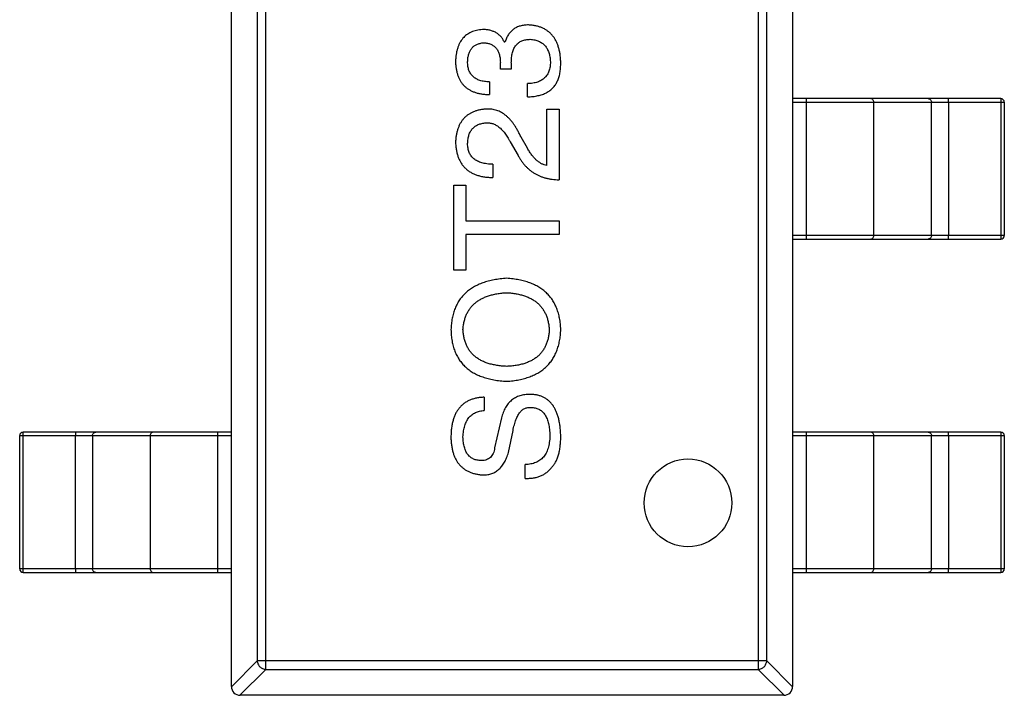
# Model space of a CAD drawing. Header units: millimetres. Extents: x 134 to 283, y 142 to 332.
# Tile 77 of 145: x 208.96 to 211.76, y 183.59 to 185.51. Entities that reach past the tile are written whole.
import ezdxf

# ---------------------------------------------------------------- set-up
doc = ezdxf.new("R2010")
doc.units = ezdxf.units.MM
doc.header["$LTSCALE"] = 0.1
doc.layers.get('0').update_dxf_attribs({"linetype": 'CONTINUOUS'})

msp = doc.modelspace()

# ---------------------------------------------------------------- linework, layer by layer
at = {"color": 7, "linetype": 'Continuous'}
for p, q in [((209.5613, 183.6114), (209.5613, 186.5614)), ((211.1613, 186.5614), (211.1613, 183.6114)), ((209.6351, 186.488), (209.6351, 183.6847)), ((209.6597, 183.6602), (209.6597, 186.5126)), ((211.063, 186.5126), (211.063, 183.6602)), ((211.0875, 183.6847), (211.0875, 186.488)), ((210.3397, 185.4473), (210.3413, 185.4473)), ((210.3282, 185.3702), (210.3282, 185.3899)), ((210.3594, 185.3702), (210.3282, 185.3702)), ((210.3594, 185.3883), (210.3594, 185.3702)), ((210.2971, 185.3342), (210.2971, 185.2981)), ((210.4053, 185.2915), (210.4053, 185.3292)), ((211.7547, 185.2864), (211.1613, 185.2864)), ((211.2003, 185.2864), (211.2003, 184.8864)), ((210.461, 185.2568), (210.4954, 185.2568)), ((210.461, 185.0961), (210.461, 185.2568)), ((210.4954, 185.2568), (210.4954, 185.0551)), ((211.1613, 185.2764), (211.7647, 185.2764)), ((211.3929, 184.8964), (211.3929, 185.2764)), ((211.557, 184.8964), (211.557, 185.2764)), ((211.6058, 185.2764), (211.6058, 184.8964)), ((211.7552, 185.2764), (211.7552, 184.8964)), ((211.7647, 185.2764), (211.7647, 184.8964)), ((210.4053, 185.1453), (210.3872, 185.1764)), ((210.3561, 185.1633), (210.379, 185.124)), ((210.3069, 185.0994), (210.3069, 185.0617)), ((210.1954, 185.0402), (210.2298, 185.0402)), ((210.1954, 184.7976), (210.1954, 185.0402)), ((210.2298, 185.0402), (210.2298, 184.9386)), ((210.2298, 184.9386), (210.4954, 184.9386)), ((210.4954, 184.9386), (210.4954, 184.8993)), ((210.4954, 184.8993), (210.2298, 184.8993)), ((210.2298, 184.8993), (210.2298, 184.7976)), ((211.7647, 184.8964), (211.1613, 184.8964)), ((211.1613, 184.8864), (211.7547, 184.8864)), ((210.2298, 184.7976), (210.1954, 184.7976)), ((210.2823, 184.4357), (210.2823, 184.398)), ((210.3315, 184.3767), (210.3118, 184.2914)), ((208.9579, 184.3264), (209.5613, 184.3264)), ((208.9579, 183.9464), (208.9579, 184.3264)), ((208.9674, 183.9464), (208.9674, 184.3264)), ((209.5613, 184.3364), (208.9679, 184.3364)), ((209.1168, 183.9464), (209.1168, 184.3264)), ((209.1656, 184.3264), (209.1656, 183.9464)), ((209.3297, 184.3264), (209.3297, 183.9464)), ((209.5223, 183.9364), (209.5223, 184.3364)), ((210.3512, 184.2783), (210.3643, 184.3406)), ((211.7547, 184.3364), (211.1613, 184.3364)), ((211.1613, 184.3264), (211.7647, 184.3264)), ((211.2003, 184.3364), (211.2003, 183.9364)), ((211.3929, 183.9464), (211.3929, 184.3264)), ((211.557, 183.9464), (211.557, 184.3264)), ((211.6058, 184.3264), (211.6058, 183.9464)), ((211.7552, 184.3264), (211.7552, 183.9464)), ((211.7647, 184.3264), (211.7647, 183.9464)), ((210.3987, 184.2045), (210.3987, 184.2439)), ((209.5613, 183.9464), (208.9579, 183.9464)), ((208.9679, 183.9364), (209.5613, 183.9364)), ((211.7647, 183.9464), (211.1613, 183.9464)), ((211.1613, 183.9364), (211.7547, 183.9364)), ((209.6351, 183.6847), (209.5613, 183.6109)), ((211.0875, 183.6847), (209.6351, 183.6847)), ((211.1613, 183.6109), (211.0875, 183.6847)), ((209.5859, 183.5864), (209.6597, 183.6602)), ((209.6597, 183.6602), (211.063, 183.6602)), ((211.063, 183.6602), (211.1368, 183.5864)), ((211.1363, 183.5864), (209.5863, 183.5864))]:
    msp.add_line(p, q, dxfattribs=at)
msp.add_circle((210.863, 184.1347), 0.125, dxfattribs=at)
for centre, radius, start, end in [((211.7547, 185.2764), 0.01, 0, 89.9999), ((211.7547, 184.8964), 0.01, 270, 0), ((208.9679, 184.3264), 0.01, 90, 180), ((211.7547, 184.3264), 0.01, 0, 89.9999), ((208.9679, 183.9464), 0.01, 180, 269.9999), ((211.7547, 183.9464), 0.01, 270, 0), ((209.5863, 183.6114), 0.025, 180, 270), ((211.1363, 183.6114), 0.025, 270, 0)]:
    msp.add_arc(centre, radius, start, end, dxfattribs=at)
for points, knots in [([(210.2774, 185.4833), (210.2744, 185.4831), (210.2686, 185.4826), (210.2601, 185.481), (210.2523, 185.4788), (210.2449, 185.476), (210.2381, 185.4726), (210.2319, 185.4685), (210.2262, 185.4638), (210.2211, 185.4584), (210.2165, 185.4524), (210.2126, 185.4458), (210.2091, 185.4386), (210.2063, 185.4307), (210.2039, 185.4222), (210.2022, 185.4131), (210.2008, 185.4033), (210.2005, 185.3966), (210.2003, 185.3932)], [0, 0, 0, 0, 0.067521, 0.132139, 0.193339, 0.252064, 0.309083, 0.364848, 0.420021, 0.475612, 0.532002, 0.589602, 0.649896, 0.712634, 0.778603, 0.848416, 0.922155, 1, 1, 1, 1]), ([(210.3397, 185.4473), (210.3382, 185.4501), (210.3354, 185.4557), (210.3299, 185.4632), (210.3234, 185.4694), (210.316, 185.4746), (210.3076, 185.4785), (210.2983, 185.4814), (210.2882, 185.4831), (210.2811, 185.4833), (210.2774, 185.4833)], [0, 0, 0, 0, 0.125227, 0.244792, 0.361427, 0.478215, 0.59667, 0.722058, 0.856314, 1, 1, 1, 1]), ([(210.4085, 185.4965), (210.4064, 185.4964), (210.4022, 185.4964), (210.3961, 185.4957), (210.3902, 185.4949), (210.3847, 185.4934), (210.3794, 185.4918), (210.3745, 185.4896), (210.3698, 185.4871), (210.3654, 185.4843), (210.3614, 185.481), (210.3576, 185.4773), (210.3542, 185.4732), (210.3509, 185.4688), (210.3481, 185.4639), (210.3454, 185.4588), (210.3432, 185.4532), (210.342, 185.4493), (210.3413, 185.4473)], [0, 0, 0, 0, 0.071215, 0.138707, 0.20396, 0.266995, 0.327734, 0.387609, 0.445602, 0.503345, 0.561136, 0.618597, 0.677672, 0.738255, 0.799989, 0.863961, 0.930555, 1, 1, 1, 1]), ([(210.5003, 185.3899), (210.5001, 185.394), (210.4998, 185.402), (210.4984, 185.4136), (210.4963, 185.4245), (210.4935, 185.4346), (210.4902, 185.4439), (210.4861, 185.4525), (210.4813, 185.4604), (210.4759, 185.4675), (210.4698, 185.4738), (210.463, 185.4793), (210.4556, 185.4841), (210.4474, 185.4881), (210.4387, 185.4914), (210.4292, 185.4939), (210.4191, 185.4957), (210.4121, 185.4962), (210.4085, 185.4965)], [0, 0, 0, 0, 0.078078, 0.151942, 0.221594, 0.28726, 0.350176, 0.409768, 0.467648, 0.523784, 0.578904, 0.634014, 0.689819, 0.746826, 0.805875, 0.867063, 0.931764, 1, 1, 1, 1]), ([(210.3594, 185.3883), (210.3594, 185.391), (210.3594, 185.3962), (210.3601, 185.4039), (210.3611, 185.411), (210.3627, 185.4176), (210.3645, 185.4236), (210.3668, 185.4292), (210.3696, 185.4342), (210.3728, 185.4387), (210.3764, 185.4427), (210.3804, 185.4461), (210.3849, 185.449), (210.3898, 185.4514), (210.3951, 185.4532), (210.4008, 185.4546), (210.407, 185.4554), (210.4113, 185.4554), (210.4135, 185.4555)], [0, 0, 0, 0, 0.082495, 0.159728, 0.232496, 0.300725, 0.365163, 0.425859, 0.483728, 0.538892, 0.592921, 0.646195, 0.699968, 0.754746, 0.811387, 0.870806, 0.933482, 1, 1, 1, 1]), ([(210.4135, 185.4555), (210.4156, 185.4553), (210.4199, 185.455), (210.4261, 185.4539), (210.4319, 185.4524), (210.4373, 185.4504), (210.4423, 185.4479), (210.447, 185.4451), (210.4511, 185.4417), (210.455, 185.4379), (210.4584, 185.4336), (210.4613, 185.4289), (210.464, 185.4238), (210.4661, 185.4182), (210.4679, 185.4122), (210.4693, 185.4057), (210.4703, 185.3988), (210.4707, 185.394), (210.4708, 185.3915)], [0, 0, 0, 0, 0.068514, 0.133941, 0.195994, 0.255362, 0.312994, 0.369441, 0.424687, 0.480522, 0.537148, 0.594801, 0.654411, 0.716817, 0.781981, 0.850498, 0.923306, 1, 1, 1, 1]), ([(210.2348, 185.3915), (210.2349, 185.3936), (210.235, 185.3976), (210.2358, 185.4034), (210.2368, 185.4088), (210.2381, 185.4139), (210.2398, 185.4187), (210.2419, 185.423), (210.2442, 185.4269), (210.247, 185.4305), (210.25, 185.4338), (210.2534, 185.4365), (210.2571, 185.4391), (210.2612, 185.4411), (210.2656, 185.4428), (210.2703, 185.4441), (210.2754, 185.4451), (210.2789, 185.4455), (210.2807, 185.4456)], [0, 0, 0, 0, 0.078051, 0.151197, 0.220412, 0.286742, 0.34933, 0.409464, 0.467368, 0.52298, 0.578639, 0.633998, 0.690142, 0.746855, 0.805868, 0.867776, 0.932345, 1, 1, 1, 1]), ([(210.2807, 185.4456), (210.2825, 185.4455), (210.2862, 185.4453), (210.2914, 185.4445), (210.2963, 185.4433), (210.3008, 185.4417), (210.305, 185.4396), (210.3089, 185.4371), (210.3124, 185.4342), (210.3156, 185.4309), (210.3184, 185.4272), (210.3208, 185.4231), (210.323, 185.4186), (210.3247, 185.4136), (210.3261, 185.4083), (210.3272, 185.4025), (210.3279, 185.3963), (210.3281, 185.3921), (210.3282, 185.3899)], [0, 0, 0, 0, 0.067741, 0.131599, 0.192143, 0.249977, 0.306453, 0.361639, 0.416449, 0.471489, 0.527582, 0.584873, 0.644974, 0.70814, 0.77492, 0.845909, 0.920585, 1, 1, 1, 1]), ([(210.2003, 185.3932), (210.2005, 185.3894), (210.2007, 185.3821), (210.2021, 185.3714), (210.204, 185.3615), (210.2068, 185.3523), (210.2103, 185.3438), (210.2145, 185.336), (210.2195, 185.3289), (210.2252, 185.3226), (210.2317, 185.3169), (210.2389, 185.3121), (210.2468, 185.3079), (210.2555, 185.3044), (210.2648, 185.3017), (210.2749, 185.2998), (210.2858, 185.2985), (210.2932, 185.2982), (210.2971, 185.2981)], [0, 0, 0, 0, 0.073232, 0.142595, 0.207997, 0.270074, 0.329156, 0.386529, 0.441846, 0.496976, 0.551877, 0.607941, 0.665637, 0.725446, 0.788542, 0.855101, 0.925196, 1, 1, 1, 1]), ([(210.2971, 185.3342), (210.2945, 185.3343), (210.2897, 185.3345), (210.2826, 185.3354), (210.276, 185.3365), (210.2699, 185.3382), (210.2643, 185.3404), (210.2591, 185.3429), (210.2544, 185.3458), (210.2503, 185.3492), (210.2466, 185.353), (210.2434, 185.3573), (210.2407, 185.362), (210.2385, 185.3671), (210.2368, 185.3726), (210.2356, 185.3785), (210.2349, 185.3849), (210.2348, 185.3893), (210.2348, 185.3915)], [0, 0, 0, 0, 0.078134, 0.15164, 0.221358, 0.286689, 0.348614, 0.407697, 0.464247, 0.520153, 0.574432, 0.629291, 0.684538, 0.742032, 0.801329, 0.863637, 0.930123, 1, 1, 1, 1]), ([(210.4708, 185.3915), (210.4708, 185.3891), (210.4707, 185.3843), (210.4699, 185.3774), (210.4686, 185.3709), (210.4668, 185.365), (210.4646, 185.3594), (210.4617, 185.3543), (210.4583, 185.3497), (210.4545, 185.3455), (210.4501, 185.3419), (210.4452, 185.3387), (210.4398, 185.3359), (210.4339, 185.3336), (210.4274, 185.3318), (210.4205, 185.3305), (210.4131, 185.3295), (210.4079, 185.3294), (210.4053, 185.3292)], [0, 0, 0, 0, 0.071272, 0.13882, 0.201858, 0.262757, 0.320043, 0.376709, 0.431462, 0.486034, 0.541209, 0.597703, 0.65589, 0.717768, 0.782056, 0.850407, 0.92277, 1, 1, 1, 1]), ([(210.4905, 185.3358), (210.4913, 185.3375), (210.4929, 185.341), (210.4949, 185.3467), (210.4966, 185.3527), (210.4979, 185.3593), (210.499, 185.3663), (210.4998, 185.3738), (210.5002, 185.3817), (210.5003, 185.3871), (210.5003, 185.3899)], [0, 0, 0, 0, 0.101955, 0.208983, 0.322698, 0.44339, 0.570851, 0.70629, 0.84885, 1, 1, 1, 1]), ([(210.4053, 185.2915), (210.4079, 185.2916), (210.4132, 185.2918), (210.4208, 185.2925), (210.4281, 185.2935), (210.4351, 185.2949), (210.4417, 185.2965), (210.4479, 185.2984), (210.4538, 185.3008), (210.4593, 185.3033), (210.4645, 185.3063), (210.4693, 185.3095), (210.4738, 185.3131), (210.4779, 185.317), (210.4816, 185.3212), (210.4849, 185.3258), (210.488, 185.3306), (210.4897, 185.3341), (210.4905, 185.3358)], [0, 0, 0, 0, 0.078937, 0.154495, 0.226898, 0.296844, 0.363348, 0.427781, 0.48946, 0.549586, 0.607902, 0.664733, 0.720805, 0.776157, 0.831175, 0.886736, 0.943094, 1, 1, 1, 1]), ([(211.3929, 185.2764), (211.3929, 185.2777), (211.3924, 185.2803), (211.3904, 185.2836), (211.3873, 185.2859), (211.3847, 185.2864), (211.3835, 185.2864)], [0, 0, 0, 0, 0.257168, 0.51015, 0.757191, 1, 1, 1, 1]), ([(211.5476, 185.2864), (211.5488, 185.2864), (211.5513, 185.2859), (211.5544, 185.2836), (211.5565, 185.2803), (211.557, 185.2777), (211.557, 185.2764)], [0, 0, 0, 0, 0.242809, 0.48985, 0.742832, 1, 1, 1, 1]), ([(211.6058, 185.2764), (211.6058, 185.277), (211.6058, 185.2783), (211.6057, 185.2802), (211.6057, 185.2819), (211.6056, 185.2834), (211.6056, 185.2846), (211.6055, 185.2854), (211.6054, 185.2859), (211.6054, 185.2862), (211.6053, 185.2863), (211.6053, 185.2864), (211.6053, 185.2864)], [0, 0, 0, 0, 0.193983, 0.380898, 0.552981, 0.703877, 0.827918, 0.920311, 0.953571, 0.977793, 0.992993, 1, 1, 1, 1]), ([(211.7547, 185.2864), (211.7547, 185.2864), (211.7548, 185.2863), (211.7548, 185.2862), (211.7549, 185.2859), (211.755, 185.2854), (211.755, 185.2846), (211.7551, 185.2834), (211.7552, 185.2819), (211.7552, 185.2802), (211.7552, 185.2783), (211.7552, 185.277), (211.7552, 185.2764)], [0, 0, 0, 0, 0.007007, 0.022207, 0.046429, 0.079689, 0.172082, 0.296123, 0.447019, 0.619102, 0.806017, 1, 1, 1, 1]), ([(210.2889, 185.2568), (210.2855, 185.2565), (210.2789, 185.2559), (210.2693, 185.2544), (210.2603, 185.2521), (210.252, 185.2492), (210.2443, 185.2457), (210.2372, 185.2415), (210.2307, 185.2366), (210.2248, 185.231), (210.2196, 185.2248), (210.2149, 185.218), (210.2109, 185.2104), (210.2075, 185.2023), (210.2048, 185.1934), (210.2026, 185.184), (210.2011, 185.1739), (210.2006, 185.1669), (210.2003, 185.1633)], [0, 0, 0, 0, 0.070688, 0.137741, 0.201612, 0.262778, 0.321223, 0.378455, 0.434411, 0.490146, 0.546362, 0.603392, 0.662208, 0.723401, 0.787372, 0.85442, 0.925153, 1, 1, 1, 1]), ([(210.3872, 185.1764), (210.3857, 185.1798), (210.3826, 185.1864), (210.3776, 185.1959), (210.3724, 185.2046), (210.3671, 185.2127), (210.3616, 185.2202), (210.3559, 185.2269), (210.35, 185.233), (210.3439, 185.2383), (210.3377, 185.243), (210.3312, 185.247), (210.3246, 185.2504), (210.3178, 185.2531), (210.3108, 185.255), (210.3036, 185.2563), (210.2963, 185.257), (210.2914, 185.2568), (210.2889, 185.2568)], [0, 0, 0, 0, 0.082731, 0.161257, 0.236138, 0.307554, 0.375712, 0.440848, 0.502916, 0.562567, 0.619798, 0.675716, 0.73039, 0.78386, 0.837315, 0.890547, 0.944917, 1, 1, 1, 1]), ([(210.2348, 185.1584), (210.2349, 185.1606), (210.2351, 185.165), (210.2358, 185.1714), (210.2371, 185.1774), (210.2385, 185.1829), (210.2405, 185.1881), (210.2428, 185.1928), (210.2455, 185.1971), (210.2486, 185.2011), (210.2521, 185.2045), (210.256, 185.2077), (210.2603, 185.2103), (210.2649, 185.2126), (210.27, 185.2144), (210.2754, 185.2159), (210.2812, 185.2169), (210.2852, 185.2172), (210.2872, 185.2174)], [0, 0, 0, 0, 0.076112, 0.148436, 0.216883, 0.281466, 0.34298, 0.402356, 0.459881, 0.51546, 0.571111, 0.62658, 0.683162, 0.741007, 0.801404, 0.863825, 0.930544, 1, 1, 1, 1]), ([(210.2872, 185.2174), (210.2888, 185.2175), (210.2921, 185.2177), (210.2969, 185.2174), (210.3016, 185.2166), (210.3063, 185.2154), (210.3109, 185.2136), (210.3154, 185.2114), (210.3199, 185.2087), (210.3242, 185.2055), (210.3285, 185.2019), (210.3327, 185.1978), (210.3368, 185.1932), (210.3408, 185.1882), (210.3448, 185.1826), (210.3487, 185.1766), (210.3525, 185.1702), (210.3549, 185.1656), (210.3561, 185.1633)], [0, 0, 0, 0, 0.052237, 0.103888, 0.155485, 0.207395, 0.259864, 0.31356, 0.369176, 0.4266, 0.486836, 0.550048, 0.61567, 0.685271, 0.75824, 0.834614, 0.915635, 1, 1, 1, 1]), ([(210.2003, 185.1633), (210.2005, 185.1593), (210.2009, 185.1514), (210.2025, 185.14), (210.2049, 185.1294), (210.208, 185.1195), (210.212, 185.1105), (210.2167, 185.1021), (210.2221, 185.0945), (210.2285, 185.0878), (210.2356, 185.0818), (210.2435, 185.0765), (210.2522, 185.0721), (210.2616, 185.0684), (210.2718, 185.0655), (210.2828, 185.0634), (210.2946, 185.0621), (210.3027, 185.0618), (210.3069, 185.0617)], [0, 0, 0, 0, 0.07282, 0.141057, 0.2062, 0.267672, 0.326735, 0.383519, 0.439188, 0.494454, 0.549628, 0.605958, 0.66397, 0.72402, 0.787502, 0.854127, 0.925065, 1, 1, 1, 1]), ([(210.3069, 185.0994), (210.304, 185.0995), (210.2983, 185.0997), (210.2901, 185.1006), (210.2825, 185.1018), (210.2754, 185.1035), (210.269, 185.1058), (210.263, 185.1083), (210.2576, 185.1113), (210.2528, 185.1149), (210.2485, 185.1187), (210.2448, 185.1231), (210.2417, 185.128), (210.2391, 185.1332), (210.2372, 185.1389), (210.2358, 185.145), (210.2349, 185.1515), (210.2348, 185.1561), (210.2348, 185.1584)], [0, 0, 0, 0, 0.082594, 0.15978, 0.232961, 0.301462, 0.365595, 0.426678, 0.484662, 0.540809, 0.595146, 0.648401, 0.702272, 0.757102, 0.813447, 0.872233, 0.934055, 1, 1, 1, 1]), ([(210.461, 185.0961), (210.4584, 185.0966), (210.4532, 185.0977), (210.4456, 185.1009), (210.4383, 185.1053), (210.4312, 185.1109), (210.4243, 185.1177), (210.4177, 185.1257), (210.4112, 185.135), (210.4073, 185.1418), (210.4053, 185.1453)], [0, 0, 0, 0, 0.103034, 0.208166, 0.318255, 0.434664, 0.559728, 0.695394, 0.841708, 1, 1, 1, 1]), ([(210.379, 185.124), (210.3805, 185.1212), (210.3836, 185.1158), (210.3886, 185.1082), (210.394, 185.101), (210.3997, 185.0945), (210.4058, 185.0883), (210.4122, 185.0828), (210.419, 185.0776), (210.4261, 185.0731), (210.4336, 185.069), (210.4414, 185.0655), (210.4495, 185.0624), (210.4581, 185.0599), (210.4669, 185.0579), (210.4761, 185.0565), (210.4856, 185.0555), (210.4921, 185.0552), (210.4954, 185.0551)], [0, 0, 0, 0, 0.065828, 0.130094, 0.192451, 0.254037, 0.313974, 0.373757, 0.433048, 0.492243, 0.551902, 0.611758, 0.672678, 0.734814, 0.798569, 0.863693, 0.930488, 1, 1, 1, 1]), ([(211.3835, 184.8864), (211.3847, 184.8864), (211.3873, 184.8869), (211.3904, 184.8892), (211.3924, 184.8925), (211.3929, 184.8951), (211.3929, 184.8964)], [0, 0, 0, 0, 0.242809, 0.48985, 0.742832, 1, 1, 1, 1]), ([(211.557, 184.8964), (211.557, 184.8951), (211.5565, 184.8925), (211.5544, 184.8892), (211.5513, 184.8869), (211.5488, 184.8864), (211.5476, 184.8864)], [0, 0, 0, 0, 0.257168, 0.51015, 0.757191, 1, 1, 1, 1]), ([(211.6053, 184.8864), (211.6053, 184.8864), (211.6053, 184.8865), (211.6054, 184.8866), (211.6054, 184.8868), (211.6055, 184.8873), (211.6056, 184.8882), (211.6056, 184.8894), (211.6057, 184.8909), (211.6057, 184.8926), (211.6058, 184.8945), (211.6058, 184.8957), (211.6058, 184.8964)], [0, 0, 0, 0, 0.007007, 0.022207, 0.046429, 0.079688, 0.172082, 0.296123, 0.447019, 0.619102, 0.806017, 1, 1, 1, 1]), ([(211.7552, 184.8964), (211.7552, 184.8957), (211.7552, 184.8945), (211.7552, 184.8926), (211.7552, 184.8909), (211.7551, 184.8894), (211.755, 184.8882), (211.755, 184.8873), (211.7549, 184.8868), (211.7548, 184.8866), (211.7548, 184.8865), (211.7547, 184.8864), (211.7547, 184.8864)], [0, 0, 0, 0, 0.193983, 0.380898, 0.552981, 0.703877, 0.827918, 0.920311, 0.953571, 0.977793, 0.992993, 1, 1, 1, 1]), ([(210.3462, 184.7745), (210.34, 184.774), (210.3279, 184.7731), (210.3103, 184.7703), (210.2939, 184.7666), (210.2787, 184.762), (210.2646, 184.7563), (210.2517, 184.7497), (210.2399, 184.7419), (210.2293, 184.7333), (210.2199, 184.7236), (210.2116, 184.713), (210.2046, 184.7013), (210.1987, 184.6887), (210.1941, 184.675), (210.1905, 184.6604), (210.1882, 184.6448), (210.1875, 184.6341), (210.1872, 184.6286)], [0, 0, 0, 0, 0.077567, 0.150676, 0.219857, 0.285465, 0.347921, 0.407823, 0.465422, 0.52175, 0.577087, 0.632521, 0.688224, 0.745558, 0.804966, 0.866649, 0.931596, 1, 1, 1, 1]), ([(210.5003, 184.6286), (210.5, 184.6341), (210.4995, 184.6448), (210.4971, 184.6604), (210.4937, 184.675), (210.4892, 184.6887), (210.4834, 184.7013), (210.4766, 184.713), (210.4686, 184.7236), (210.4595, 184.7333), (210.4492, 184.7419), (210.4378, 184.7496), (210.4253, 184.7563), (210.4117, 184.7619), (210.3969, 184.7666), (210.381, 184.7703), (210.364, 184.7731), (210.3523, 184.774), (210.3462, 184.7745)], [0, 0, 0, 0, 0.069543, 0.135551, 0.198218, 0.258467, 0.316451, 0.372703, 0.428457, 0.483848, 0.539952, 0.597251, 0.656588, 0.718448, 0.783219, 0.851581, 0.92366, 1, 1, 1, 1]), ([(210.2216, 184.6286), (210.222, 184.6326), (210.2227, 184.6404), (210.2249, 184.6516), (210.2278, 184.6622), (210.2317, 184.672), (210.2365, 184.6811), (210.2421, 184.6895), (210.2486, 184.6972), (210.256, 184.7042), (210.2643, 184.7104), (210.2734, 184.7159), (210.2834, 184.7207), (210.2943, 184.7247), (210.3061, 184.728), (210.3187, 184.7306), (210.3322, 184.7326), (210.3415, 184.7332), (210.3462, 184.7335)], [0, 0, 0, 0, 0.066185, 0.128757, 0.188826, 0.247016, 0.303201, 0.358331, 0.413554, 0.469092, 0.525618, 0.584057, 0.64487, 0.708721, 0.775674, 0.846303, 0.920903, 1, 1, 1, 1]), ([(210.3462, 184.7335), (210.3509, 184.7332), (210.3599, 184.7326), (210.373, 184.7306), (210.3853, 184.728), (210.3967, 184.7248), (210.4073, 184.7207), (210.417, 184.7159), (210.426, 184.7104), (210.434, 184.7041), (210.4412, 184.6972), (210.4475, 184.6895), (210.453, 184.6811), (210.4578, 184.672), (210.4615, 184.6622), (210.4644, 184.6516), (210.4666, 184.6404), (210.4672, 184.6326), (210.4676, 184.6286)], [0, 0, 0, 0, 0.077942, 0.152007, 0.221727, 0.288073, 0.351, 0.411526, 0.469701, 0.526016, 0.581668, 0.637084, 0.692684, 0.749573, 0.808409, 0.869306, 0.932836, 1, 1, 1, 1]), ([(210.1872, 184.6286), (210.1875, 184.6229), (210.188, 184.612), (210.1902, 184.596), (210.1935, 184.5811), (210.1981, 184.5672), (210.2039, 184.5543), (210.2109, 184.5425), (210.2191, 184.5316), (210.2285, 184.5218), (210.2391, 184.5131), (210.2509, 184.5053), (210.2639, 184.4986), (210.2781, 184.4931), (210.2934, 184.4885), (210.31, 184.4849), (210.3277, 184.4823), (210.3399, 184.4815), (210.3462, 184.481)], [0, 0, 0, 0, 0.069152, 0.134813, 0.197211, 0.256568, 0.314021, 0.370015, 0.425333, 0.480469, 0.536197, 0.593559, 0.65308, 0.715045, 0.780396, 0.8495, 0.922535, 1, 1, 1, 1]), ([(210.3462, 184.5237), (210.3414, 184.5239), (210.332, 184.5244), (210.3184, 184.5263), (210.3056, 184.5286), (210.2937, 184.5318), (210.2828, 184.5358), (210.2727, 184.5405), (210.2635, 184.546), (210.2552, 184.5522), (210.2478, 184.5592), (210.2413, 184.5669), (210.2357, 184.5753), (210.2311, 184.5845), (210.2273, 184.5945), (210.2245, 184.6052), (210.2225, 184.6166), (210.2219, 184.6245), (210.2216, 184.6286)], [0, 0, 0, 0, 0.079527, 0.154518, 0.225493, 0.292262, 0.355914, 0.416367, 0.47473, 0.531171, 0.586124, 0.640791, 0.696133, 0.751962, 0.809861, 0.870342, 0.93333, 1, 1, 1, 1]), ([(210.3462, 184.481), (210.3523, 184.4815), (210.364, 184.4825), (210.381, 184.4852), (210.3969, 184.489), (210.4117, 184.4937), (210.4253, 184.4994), (210.4378, 184.5061), (210.4492, 184.5139), (210.4595, 184.5227), (210.4686, 184.5324), (210.4766, 184.5432), (210.4834, 184.555), (210.4891, 184.5678), (210.4937, 184.5816), (210.4971, 184.5964), (210.4995, 184.6121), (210.5, 184.623), (210.5003, 184.6286)], [0, 0, 0, 0, 0.075921, 0.147605, 0.21565, 0.280144, 0.341762, 0.400894, 0.458022, 0.514147, 0.569605, 0.625256, 0.681857, 0.740217, 0.800617, 0.86368, 0.930079, 1, 1, 1, 1]), ([(210.4676, 184.6286), (210.4673, 184.6245), (210.4668, 184.6166), (210.4648, 184.6052), (210.462, 184.5945), (210.4584, 184.5845), (210.4538, 184.5754), (210.4484, 184.5669), (210.4421, 184.5592), (210.4348, 184.5522), (210.4268, 184.546), (210.4179, 184.5405), (210.408, 184.5359), (210.3973, 184.5318), (210.3858, 184.5286), (210.3734, 184.5262), (210.3601, 184.5244), (210.3509, 184.5239), (210.3462, 184.5237)], [0, 0, 0, 0, 0.06765, 0.131591, 0.192902, 0.251442, 0.307964, 0.363592, 0.418442, 0.47374, 0.529963, 0.587768, 0.647917, 0.710953, 0.777434, 0.847168, 0.921622, 1, 1, 1, 1]), ([(210.4135, 184.4439), (210.4108, 184.4438), (210.4056, 184.4438), (210.3979, 184.443), (210.3907, 184.4416), (210.3838, 184.4398), (210.3773, 184.4375), (210.3712, 184.4345), (210.3654, 184.4311), (210.3601, 184.4272), (210.3551, 184.4227), (210.3505, 184.4177), (210.3464, 184.4121), (210.3427, 184.406), (210.3392, 184.3994), (210.3362, 184.3923), (210.3336, 184.3847), (210.3322, 184.3794), (210.3315, 184.3767)], [0, 0, 0, 0, 0.069111, 0.134881, 0.198727, 0.259407, 0.319007, 0.377056, 0.434317, 0.491571, 0.548636, 0.606792, 0.666243, 0.727818, 0.791484, 0.858071, 0.927249, 1, 1, 1, 1]), ([(210.5003, 184.3258), (210.5001, 184.3305), (210.4998, 184.3397), (210.4984, 184.3529), (210.4964, 184.3652), (210.4938, 184.3767), (210.4907, 184.3873), (210.4867, 184.3969), (210.4824, 184.4057), (210.4772, 184.4136), (210.4714, 184.4206), (210.465, 184.4266), (210.458, 184.4318), (210.4502, 184.4361), (210.4419, 184.4394), (210.433, 184.4419), (210.4234, 184.4434), (210.4168, 184.4437), (210.4135, 184.4439)], [0, 0, 0, 0, 0.08539, 0.165926, 0.241159, 0.312046, 0.378904, 0.441563, 0.500906, 0.55769, 0.612, 0.665045, 0.717904, 0.770385, 0.824307, 0.880048, 0.938483, 1, 1, 1, 1]), ([(210.2823, 184.4357), (210.2785, 184.4355), (210.271, 184.4351), (210.2602, 184.4333), (210.2501, 184.4308), (210.2408, 184.4274), (210.2321, 184.4232), (210.2243, 184.4179), (210.2172, 184.4119), (210.2108, 184.405), (210.2052, 184.3972), (210.2003, 184.3887), (210.1963, 184.3791), (210.193, 184.3688), (210.1904, 184.3576), (210.1885, 184.3456), (210.1874, 184.3327), (210.1873, 184.3239), (210.1872, 184.3193)], [0, 0, 0, 0, 0.067746, 0.131468, 0.192012, 0.249947, 0.305924, 0.360562, 0.415062, 0.46941, 0.524967, 0.582613, 0.642659, 0.706195, 0.77304, 0.844305, 0.919608, 1, 1, 1, 1]), ([(210.2216, 184.3226), (210.2218, 184.3255), (210.2221, 184.3312), (210.2232, 184.3394), (210.2247, 184.3471), (210.2266, 184.3542), (210.2289, 184.3609), (210.2316, 184.367), (210.2348, 184.3725), (210.2383, 184.3775), (210.2424, 184.382), (210.2468, 184.3859), (210.2517, 184.3894), (210.257, 184.3921), (210.2627, 184.3945), (210.2689, 184.3962), (210.2754, 184.3975), (210.28, 184.3978), (210.2823, 184.398)], [0, 0, 0, 0, 0.080942, 0.15724, 0.229821, 0.297692, 0.36242, 0.423911, 0.482196, 0.539298, 0.594482, 0.64892, 0.70322, 0.758404, 0.815258, 0.874182, 0.93522, 1, 1, 1, 1]), ([(210.3643, 184.3406), (210.3648, 184.3435), (210.3659, 184.3491), (210.3679, 184.3573), (210.37, 184.3648), (210.3725, 184.3716), (210.3751, 184.3779), (210.3779, 184.3835), (210.381, 184.3886), (210.3842, 184.393), (210.3877, 184.3968), (210.3914, 184.4001), (210.3954, 184.4027), (210.3996, 184.4046), (210.404, 184.406), (210.4086, 184.4067), (210.4134, 184.4068), (210.4167, 184.4064), (210.4184, 184.4062)], [0, 0, 0, 0, 0.0932, 0.181198, 0.26306, 0.339627, 0.41092, 0.477479, 0.538825, 0.596824, 0.650619, 0.702235, 0.751666, 0.79967, 0.847759, 0.896274, 0.946739, 1, 1, 1, 1]), ([(210.4184, 184.4062), (210.4204, 184.4061), (210.4243, 184.4059), (210.4299, 184.4046), (210.4351, 184.403), (210.44, 184.4006), (210.4446, 184.3977), (210.4487, 184.3941), (210.4524, 184.39), (210.4558, 184.3852), (210.4588, 184.3799), (210.4614, 184.3739), (210.4637, 184.3674), (210.4656, 184.3602), (210.467, 184.3525), (210.4681, 184.3441), (210.4689, 184.3352), (210.4691, 184.329), (210.4692, 184.3258)], [0, 0, 0, 0, 0.05617, 0.109836, 0.161504, 0.212099, 0.262487, 0.313111, 0.36568, 0.419737, 0.477556, 0.53817, 0.603387, 0.672532, 0.746929, 0.825941, 0.910245, 1, 1, 1, 1]), ([(208.9674, 184.3264), (208.9674, 184.327), (208.9674, 184.3283), (208.9674, 184.3302), (208.9675, 184.3319), (208.9675, 184.3334), (208.9676, 184.3346), (208.9677, 184.3354), (208.9677, 184.3359), (208.9678, 184.3362), (208.9678, 184.3363), (208.9679, 184.3364), (208.9679, 184.3364)], [0, 0, 0, 0, 0.193983, 0.380898, 0.552981, 0.703877, 0.827918, 0.920311, 0.953571, 0.977793, 0.992993, 1, 1, 1, 1]), ([(209.1174, 184.3364), (209.1173, 184.3364), (209.1173, 184.3363), (209.1173, 184.3362), (209.1172, 184.3359), (209.1171, 184.3354), (209.1171, 184.3346), (209.117, 184.3334), (209.1169, 184.3319), (209.1169, 184.3302), (209.1168, 184.3283), (209.1168, 184.327), (209.1168, 184.3264)], [0, 0, 0, 0, 0.007007, 0.022207, 0.046429, 0.079689, 0.172082, 0.296123, 0.447019, 0.619102, 0.806017, 1, 1, 1, 1]), ([(209.1656, 184.3264), (209.1656, 184.3277), (209.1661, 184.3303), (209.1682, 184.3336), (209.1713, 184.3359), (209.1738, 184.3364), (209.175, 184.3364)], [0, 0, 0, 0, 0.257168, 0.51015, 0.757191, 1, 1, 1, 1]), ([(209.3391, 184.3364), (209.3379, 184.3364), (209.3354, 184.3359), (209.3322, 184.3336), (209.3302, 184.3303), (209.3297, 184.3277), (209.3297, 184.3264)], [0, 0, 0, 0, 0.242809, 0.48985, 0.742832, 1, 1, 1, 1]), ([(210.4692, 184.3258), (210.4691, 184.3226), (210.4688, 184.3163), (210.4678, 184.3072), (210.4664, 184.2986), (210.4643, 184.2907), (210.4618, 184.2834), (210.4587, 184.2767), (210.455, 184.2706), (210.4509, 184.2651), (210.4462, 184.2603), (210.4409, 184.2561), (210.4352, 184.2524), (210.4289, 184.2495), (210.4221, 184.2471), (210.4147, 184.2454), (210.4069, 184.2442), (210.4015, 184.244), (210.3987, 184.2439)], [0, 0, 0, 0, 0.079335, 0.15404, 0.224955, 0.291021, 0.353982, 0.414027, 0.47178, 0.527247, 0.581879, 0.636096, 0.691322, 0.747597, 0.806328, 0.867466, 0.932039, 1, 1, 1, 1]), ([(210.4741, 184.2357), (210.4762, 184.238), (210.4806, 184.2428), (210.4859, 184.2512), (210.4904, 184.2608), (210.4941, 184.2716), (210.4968, 184.2835), (210.4989, 184.2966), (210.5001, 184.3108), (210.5003, 184.3207), (210.5003, 184.3258)], [0, 0, 0, 0, 0.09804, 0.200818, 0.309803, 0.427378, 0.554601, 0.691373, 0.839613, 1, 1, 1, 1]), ([(211.3929, 184.3264), (211.3929, 184.3277), (211.3924, 184.3303), (211.3904, 184.3336), (211.3873, 184.3359), (211.3847, 184.3364), (211.3835, 184.3364)], [0, 0, 0, 0, 0.257168, 0.51015, 0.757191, 1, 1, 1, 1]), ([(211.5476, 184.3364), (211.5488, 184.3364), (211.5513, 184.3359), (211.5544, 184.3336), (211.5565, 184.3303), (211.557, 184.3277), (211.557, 184.3264)], [0, 0, 0, 0, 0.242809, 0.48985, 0.742832, 1, 1, 1, 1]), ([(211.6058, 184.3264), (211.6058, 184.327), (211.6058, 184.3283), (211.6057, 184.3302), (211.6057, 184.3319), (211.6056, 184.3334), (211.6056, 184.3346), (211.6055, 184.3354), (211.6054, 184.3359), (211.6054, 184.3362), (211.6053, 184.3363), (211.6053, 184.3364), (211.6053, 184.3364)], [0, 0, 0, 0, 0.193983, 0.380898, 0.552981, 0.703877, 0.827918, 0.920311, 0.953571, 0.977793, 0.992993, 1, 1, 1, 1]), ([(211.7547, 184.3364), (211.7547, 184.3364), (211.7548, 184.3363), (211.7548, 184.3362), (211.7549, 184.3359), (211.755, 184.3354), (211.755, 184.3346), (211.7551, 184.3334), (211.7552, 184.3319), (211.7552, 184.3302), (211.7552, 184.3283), (211.7552, 184.327), (211.7552, 184.3264)], [0, 0, 0, 0, 0.007007, 0.022207, 0.046429, 0.079689, 0.172082, 0.296123, 0.447019, 0.619102, 0.806017, 1, 1, 1, 1]), ([(210.1872, 184.3193), (210.1874, 184.3152), (210.1878, 184.3074), (210.1892, 184.296), (210.1913, 184.2853), (210.194, 184.2753), (210.1974, 184.2662), (210.2015, 184.2577), (210.2062, 184.25), (210.2117, 184.243), (210.2178, 184.2368), (210.2245, 184.2313), (210.232, 184.2266), (210.2401, 184.2226), (210.2489, 184.2193), (210.2584, 184.217), (210.2684, 184.2151), (210.2754, 184.2146), (210.279, 184.2144)], [0, 0, 0, 0, 0.077604, 0.150579, 0.220083, 0.285578, 0.347594, 0.407359, 0.464757, 0.520774, 0.5761, 0.631449, 0.687327, 0.744836, 0.804268, 0.865895, 0.931164, 1, 1, 1, 1]), ([(210.2741, 184.2554), (210.2721, 184.2554), (210.2681, 184.2555), (210.2622, 184.2563), (210.2568, 184.2576), (210.2518, 184.2594), (210.2471, 184.2618), (210.2428, 184.2647), (210.239, 184.2682), (210.2354, 184.2721), (210.2324, 184.2767), (210.2296, 184.2816), (210.2274, 184.2872), (210.2254, 184.2933), (210.2239, 184.2999), (210.2227, 184.307), (210.222, 184.3146), (210.2218, 184.3199), (210.2216, 184.3226)], [0, 0, 0, 0, 0.06343, 0.124222, 0.181144, 0.236526, 0.290131, 0.343393, 0.396288, 0.450954, 0.506479, 0.565175, 0.627059, 0.692946, 0.76251, 0.836996, 0.915797, 1, 1, 1, 1]), ([(210.3118, 184.2914), (210.3114, 184.2886), (210.3105, 184.2832), (210.3079, 184.2758), (210.3045, 184.2694), (210.3001, 184.2643), (210.2948, 184.2602), (210.2887, 184.2573), (210.2817, 184.2556), (210.2767, 184.2554), (210.2741, 184.2554)], [0, 0, 0, 0, 0.148023, 0.281917, 0.403558, 0.517739, 0.629599, 0.744162, 0.865862, 1, 1, 1, 1]), ([(210.279, 184.2144), (210.2812, 184.2144), (210.2856, 184.2145), (210.2919, 184.2152), (210.298, 184.2165), (210.3038, 184.2183), (210.3093, 184.2205), (210.3146, 184.2233), (210.3195, 184.2266), (210.3242, 184.2303), (210.3285, 184.2346), (210.3327, 184.2393), (210.3364, 184.2446), (210.34, 184.2504), (210.3433, 184.2566), (210.3461, 184.2634), (210.3489, 184.2706), (210.3504, 184.2757), (210.3512, 184.2783)], [0, 0, 0, 0, 0.063238, 0.123934, 0.183175, 0.240763, 0.297716, 0.35399, 0.41043, 0.466931, 0.525151, 0.585145, 0.647083, 0.711121, 0.778546, 0.84866, 0.922421, 1, 1, 1, 1]), ([(210.3987, 184.2045), (210.4028, 184.2045), (210.4107, 184.2044), (210.4223, 184.2057), (210.433, 184.2078), (210.4429, 184.2113), (210.452, 184.2157), (210.4603, 184.2212), (210.4678, 184.2279), (210.472, 184.2331), (210.4741, 184.2357)], [0, 0, 0, 0, 0.144278, 0.280018, 0.408467, 0.530887, 0.648749, 0.76463, 0.881475, 1, 1, 1, 1]), ([(208.9679, 183.9364), (208.9679, 183.9364), (208.9678, 183.9365), (208.9678, 183.9366), (208.9677, 183.9368), (208.9677, 183.9373), (208.9676, 183.9382), (208.9675, 183.9394), (208.9675, 183.9409), (208.9674, 183.9426), (208.9674, 183.9445), (208.9674, 183.9457), (208.9674, 183.9464)], [0, 0, 0, 0, 0.007007, 0.022207, 0.046429, 0.079688, 0.172082, 0.296123, 0.447019, 0.619102, 0.806017, 1, 1, 1, 1]), ([(209.1168, 183.9464), (209.1168, 183.9457), (209.1168, 183.9445), (209.1169, 183.9426), (209.1169, 183.9409), (209.117, 183.9394), (209.1171, 183.9382), (209.1171, 183.9373), (209.1172, 183.9368), (209.1173, 183.9366), (209.1173, 183.9365), (209.1173, 183.9364), (209.1174, 183.9364)], [0, 0, 0, 0, 0.193983, 0.380898, 0.552981, 0.703877, 0.827918, 0.920312, 0.953571, 0.977793, 0.992993, 1, 1, 1, 1]), ([(209.175, 183.9364), (209.1738, 183.9364), (209.1713, 183.9369), (209.1682, 183.9392), (209.1661, 183.9425), (209.1656, 183.9451), (209.1656, 183.9464)], [0, 0, 0, 0, 0.242809, 0.48985, 0.742832, 1, 1, 1, 1]), ([(209.3297, 183.9464), (209.3297, 183.9451), (209.3302, 183.9425), (209.3322, 183.9392), (209.3354, 183.9369), (209.3379, 183.9364), (209.3391, 183.9364)], [0, 0, 0, 0, 0.257168, 0.51015, 0.757191, 1, 1, 1, 1]), ([(211.3835, 183.9364), (211.3847, 183.9364), (211.3873, 183.9369), (211.3904, 183.9392), (211.3924, 183.9425), (211.3929, 183.9451), (211.3929, 183.9464)], [0, 0, 0, 0, 0.242809, 0.48985, 0.742832, 1, 1, 1, 1]), ([(211.557, 183.9464), (211.557, 183.9451), (211.5565, 183.9425), (211.5544, 183.9392), (211.5513, 183.9369), (211.5488, 183.9364), (211.5476, 183.9364)], [0, 0, 0, 0, 0.257168, 0.51015, 0.757191, 1, 1, 1, 1]), ([(211.6053, 183.9364), (211.6053, 183.9364), (211.6053, 183.9365), (211.6054, 183.9366), (211.6054, 183.9368), (211.6055, 183.9373), (211.6056, 183.9382), (211.6056, 183.9394), (211.6057, 183.9409), (211.6057, 183.9426), (211.6058, 183.9445), (211.6058, 183.9457), (211.6058, 183.9464)], [0, 0, 0, 0, 0.007007, 0.022207, 0.046429, 0.079688, 0.172082, 0.296123, 0.447019, 0.619102, 0.806017, 1, 1, 1, 1]), ([(211.7552, 183.9464), (211.7552, 183.9457), (211.7552, 183.9445), (211.7552, 183.9426), (211.7552, 183.9409), (211.7551, 183.9394), (211.755, 183.9382), (211.755, 183.9373), (211.7549, 183.9368), (211.7548, 183.9366), (211.7548, 183.9365), (211.7547, 183.9364), (211.7547, 183.9364)], [0, 0, 0, 0, 0.193983, 0.380898, 0.552981, 0.703877, 0.827918, 0.920311, 0.953571, 0.977793, 0.992993, 1, 1, 1, 1]), ([(209.6351, 183.6847), (209.6352, 183.6816), (209.6367, 183.6753), (209.6422, 183.6673), (209.6502, 183.6618), (209.6565, 183.6603), (209.6597, 183.6602)], [0, 0, 0, 0, 0.248875, 0.5, 0.751125, 1, 1, 1, 1]), ([(211.063, 183.6602), (211.0661, 183.6603), (211.0724, 183.6618), (211.0804, 183.6673), (211.0859, 183.6753), (211.0874, 183.6816), (211.0875, 183.6847)], [0, 0, 0, 0, 0.248875, 0.5, 0.751125, 1, 1, 1, 1])]:
    msp.add_open_spline(points, degree=3, knots=knots, dxfattribs=at)

doc.saveas('drawing.dxf')
